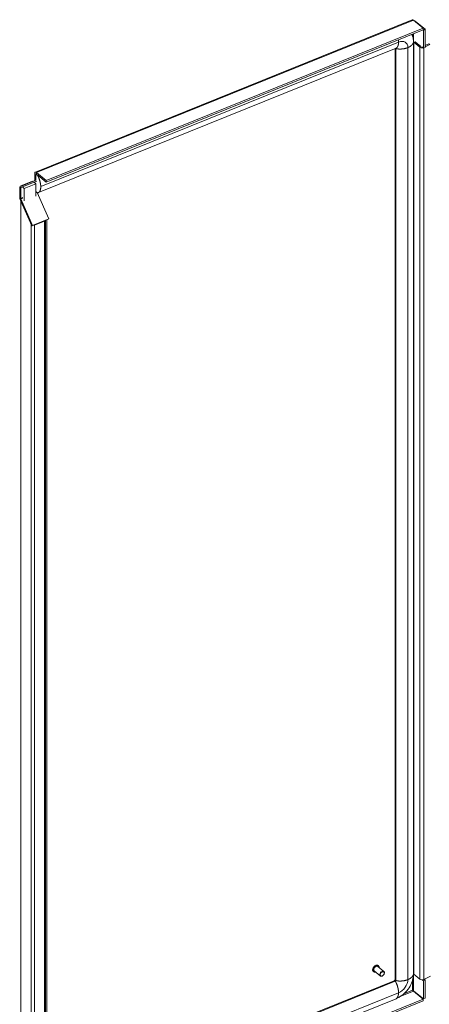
# Model space of a CAD drawing. Header units: inches. Extents: x 14 to 326, y 10 to 205.
# Tile 106 of 107: x 282 to 297, y 154 to 189. Entities that reach past the tile are written whole.
import ezdxf

# ---------------------------------------------------------------- set-up
doc = ezdxf.new("R2010")
doc.units = ezdxf.units.IN
doc.header["$LTSCALE"] = 20
doc.header["$MEASUREMENT"] = 0
doc.layers.add('Visible (ANSI)', color=7, linetype='Continuous', lineweight=5)
doc.layers.add('Visible Narrow (ANSI)', color=7, linetype='Continuous', lineweight=5)

msp = doc.modelspace()

# ---------------------------------------------------------------- linework, layer by layer
at = {"layer": 'Visible (ANSI)'}
for p, q in [((282.895, 183.6394), (296.0906, 188.9739)), ((296.1341, 188.9653), (296.4782, 188.6815)), ((296.1897, 188.9194), (296.2027, 188.9246)), ((296.2027, 188.9246), (296.5469, 188.6409)), ((296.4782, 188.6815), (283.2766, 183.3446)), ((296.4782, 188.6203), (283.2766, 183.2834)), ((296.4782, 188.6815), (296.4782, 188.6203)), ((296.4855, 188.616), (296.4782, 188.622)), ((296.5469, 188.6409), (296.4855, 188.616)), ((296.4855, 188.616), (296.4855, 187.9802)), ((296.5469, 188.6409), (296.5469, 188.005)), ((296.1395, 188.1988), (296.1395, 155.5389)), ((296.1487, 188.1876), (296.1978, 188.2075)), ((296.3583, 188.0147), (296.1487, 188.1876)), ((296.1487, 155.5277), (296.1487, 188.1876)), ((296.1978, 188.2075), (296.4018, 188.0392)), ((296.5469, 188.0703), (296.6737, 188.1319)), ((296.7124, 188.1054), (296.5469, 188.025)), ((296.7124, 188.1054), (296.6737, 188.1319)), ((282.9988, 182.9174), (295.5319, 187.9841)), ((295.4935, 187.9686), (295.4935, 155.3396)), ((296.4281, 188.0176), (296.4281, 188.0275)), ((296.4281, 188.0275), (296.4855, 187.9802)), ((296.4855, 187.9802), (296.5469, 188.005)), ((282.8751, 183.3372), (282.8751, 183.594)), ((283.2766, 183.3446), (282.9324, 183.6284)), ((282.9497, 183.5529), (282.9324, 183.5671)), ((282.9099, 183.3513), (282.3446, 183.1228)), ((282.9439, 183.3233), (282.3786, 183.0948)), ((282.7969, 183.3247), (282.3873, 183.1591)), ((282.9116, 183.2301), (282.5021, 183.0645)), ((282.8124, 183.3119), (282.7969, 183.3247)), ((282.9116, 183.2301), (282.8635, 183.2697)), ((282.9099, 183.5144), (282.9099, 183.3512)), ((282.9116, 183.2301), (282.9116, 182.7945)), ((282.9181, 183.5344), (282.9181, 183.5586)), ((282.932, 183.5489), (282.9472, 183.555)), ((283.2766, 183.2834), (282.9755, 183.5317)), ((283.2766, 183.2834), (283.2766, 183.3446)), ((282.3786, 183.0948), (282.3446, 183.1228)), ((282.3446, 183.1228), (282.3446, 182.743)), ((282.3786, 183.0948), (282.3786, 182.715)), ((282.4029, 183.1463), (282.3873, 183.1591)), ((282.3873, 183.1591), (282.3873, 183.14)), ((282.5021, 183.0645), (282.454, 183.1042)), ((282.5021, 183.0645), (282.5021, 182.6289)), ((282.9606, 182.9191), (283.3679, 182.0034)), ((282.3588, 182.6827), (282.7705, 181.7572)), ((282.7945, 181.7715), (282.3828, 182.6971)), ((282.7462, 181.8118), (282.3877, 182.6177)), ((282.3877, 150.0394), (282.3877, 182.6177)), ((283.3679, 182.0034), (282.7945, 181.7715)), ((282.8635, 181.7794), (283.2116, 181.9201)), ((283.1976, 181.9317), (283.2116, 181.9201)), ((283.1991, 181.9304), (283.3439, 181.989)), ((283.2116, 181.9201), (283.2116, 150.4034)), ((283.2947, 181.9691), (283.2947, 150.4806)), ((283.3439, 181.989), (283.3679, 182.0034)), ((282.7705, 181.7572), (282.7945, 181.7715)), ((282.7705, 181.7572), (282.7799, 181.7609)), ((282.8494, 181.791), (282.8635, 181.7794)), ((294.7372, 155.6196), (294.7342, 155.622)), ((294.9749, 155.4687), (294.763, 155.6434)), ((295.1022, 155.623), (294.8903, 155.7977)), ((294.9087, 155.8276), (294.9057, 155.8301)), ((295.4647, 155.3027), (283.1928, 150.3417)), ((295.0621, 155.477), (295.0572, 155.4739)), ((295.1106, 155.5359), (295.1127, 155.5412)), ((296.1487, 155.5277), (296.3583, 155.3549)), ((296.4855, 155.2999), (296.4481, 155.3307)), ((296.5469, 155.3248), (296.4855, 155.2999)), ((296.4855, 155.2999), (296.4855, 154.6641)), ((296.5034, 155.344), (296.7389, 155.4584)), ((296.5161, 155.3502), (296.5469, 155.3248)), ((296.5469, 155.3248), (296.5469, 154.689)), ((296.1341, 154.9378), (296.4782, 154.654)), ((296.1413, 154.9479), (296.4855, 154.6641)), ((295.5277, 154.6711), (282.9946, 149.6045)), ((283.2766, 149.317), (296.4782, 154.654)), ((283.2766, 149.2558), (296.4782, 154.5928)), ((296.4782, 154.654), (296.4782, 154.5928)), ((296.4855, 154.6641), (296.5469, 154.689))]:
    msp.add_line(p, q, dxfattribs=at)
for centre, major_axis, ratio, start_param, end_param in [((296.4395, 188.0476), (-0.0992, 0), 0.5773503, 0.6124202, 1.8817868), ((282.9324, 183.5467), (-0.0375, 0.0927), 0.4683232, 5.5710674, 7.1418637), ((282.9324, 183.5467), (-0.0094, 0.0232), 0.4683232, 5.5710674, 7.1418637), ((282.3929, 182.7032), (0.0316, -0.0781), 0.4683232, 4.0002711, 4.7856692), ((282.3929, 182.7032), (0.0094, -0.0232), 0.4683232, 4.0002711, 4.7856692), ((294.8266, 155.7206), (-0.0636, -0.0772), 0.6688348, 3.1415927, 6.2831853), ((295.0385, 155.5458), (0.0636, 0.0772), 0.6688348, 5.1641407, 10.5438226), ((296.4395, 155.3878), (0.0992, 0), 0.5773503, 3.7540129, 5.4120757)]:
    msp.add_ellipse(centre, major_axis=major_axis, ratio=ratio, start_param=start_param, end_param=end_param, dxfattribs=at)
msp.add_ellipse((295.0457, 155.5399), major_axis=(-0.0556, -0.0675), ratio=0.6688348, dxfattribs=at)
for points, degree in [([(296.1341, 188.9653), (296.1185, 188.9757), (296.103, 188.9786), (296.0907, 188.9738)], 3), ([(296.1891, 188.932), (296.1822, 188.9349), (296.1745, 188.9372), (296.1661, 188.9388)], 3), ([(296.2027, 188.9246), (296.1987, 188.9273), (296.1941, 188.9298), (296.1891, 188.932)], 3), ([(296.078, 188.4585), (296.0835, 188.4486), (296.0886, 188.4383), (296.0934, 188.4278)], 3), ([(282.9673, 183.5284), (282.9525, 183.5479), (282.939, 183.5568), (282.9274, 183.5539), (282.9177, 183.5393), (282.9099, 183.5144)], 5), ([(282.9458, 182.9317), (282.9497, 182.9271), (282.9539, 182.9232), (282.9582, 182.9201), (282.9627, 182.9177), (282.9673, 182.916)], 5)]:
    msp.add_open_spline(points, degree=degree, dxfattribs=at)
for points, degree, knots in [([(296.0934, 188.4278), (296.1176, 188.3744), (296.1327, 188.3129), (296.1389, 188.2319), (296.1395, 188.2154), (296.1395, 188.1988)], 3, [0, 0, 0, 0, 0.71429051, 0.71429051, 0.89315012, 0.89315012, 0.89315012, 0.89315012]), ([(283.082, 183.1276), (283.0814, 183.1818), (283.0691, 183.2788), (283.0392, 183.3817), (283.0069, 183.4647), (282.9778, 183.5146), (282.9673, 183.5284)], 5, [0.63903867, 0.63903867, 0.63903867, 0.63903867, 0.63903867, 0.63903867, 0.7834232, 0.87307564, 0.87307564, 0.87307564, 0.87307564, 0.87307564, 0.87307564]), ([(282.9673, 182.916), (282.9714, 182.9145), (283.0005, 182.9085), (283.0346, 182.9299), (283.0683, 182.9776), (283.0829, 183.0526), (283.082, 183.1276)], 5, [0.40500171, 0.40500171, 0.40500171, 0.40500171, 0.40500171, 0.40500171, 0.43903867, 0.63903867, 0.63903867, 0.63903867, 0.63903867, 0.63903867, 0.63903867]), ([(282.8158, 181.7785), (282.8194, 181.7779), (282.823, 181.7775), (282.8265, 181.7772), (282.8398, 181.7762), (282.8526, 181.777), (282.8635, 181.7794)], 3, [0.9666235, 0.9666235, 0.9666235, 0.9666235, 1.09505807, 1.09505807, 1.09505807, 1.57079633, 1.57079633, 1.57079633, 1.57079633]), ([(294.7342, 155.622), (294.7268, 155.6282), (294.7208, 155.636), (294.7121, 155.6543), (294.7095, 155.6648), (294.7079, 155.6878), (294.709, 155.7002), (294.715, 155.7255), (294.7199, 155.7385), (294.7329, 155.7635), (294.741, 155.7755), (294.7596, 155.7975), (294.7701, 155.8075), (294.7924, 155.8244), (294.8043, 155.8313), (294.8282, 155.8412), (294.8403, 155.8443), (294.8634, 155.8462), (294.8744, 155.845), (294.8923, 155.8391), (294.8995, 155.8352), (294.9057, 155.8301)], 3, [4.5167935, 4.5167935, 4.5167935, 4.5167935, 4.8194842, 4.8194842, 5.1306449, 5.1306449, 5.4530617, 5.4530617, 5.7790224, 5.7790224, 6.104997, 6.104997, 6.4307635, 6.4307635, 6.7567754, 6.7567754, 7.0826207, 7.0826207, 7.4040999, 7.4040999, 7.6583861, 7.6583861, 7.6583861, 7.6583861]), ([(294.8072, 155.607), (294.8018, 155.6057), (294.7964, 155.6048), (294.7796, 155.6034), (294.7686, 155.6046), (294.7507, 155.6105), (294.7435, 155.6144), (294.7372, 155.6196)], 3, [3.79219946, 3.79219946, 3.79219946, 3.79219946, 3.941028, 3.941028, 4.26250729, 4.26250729, 4.51679349, 4.51679349, 4.51679349, 4.51679349]), ([(294.9087, 155.8276), (294.9162, 155.8215), (294.9222, 155.8136), (294.9309, 155.7953), (294.9335, 155.7848), (294.9346, 155.7695), (294.9346, 155.7654), (294.9344, 155.7613)], 3, [1.37520083, 1.37520083, 1.37520083, 1.37520083, 1.67789156, 1.67789156, 1.98905222, 1.98905222, 2.09979486, 2.09979486, 2.09979486, 2.09979486]), ([(295.4647, 155.3027), (295.4658, 155.3032), (295.4673, 155.3039), (295.4706, 155.306), (295.4725, 155.3073), (295.4761, 155.3102), (295.4779, 155.3119), (295.4813, 155.3155), (295.4829, 155.3174), (295.4857, 155.3212), (295.487, 155.3231), (295.4893, 155.3269), (295.4902, 155.3287), (295.4917, 155.3321), (295.4922, 155.3337), (295.493, 155.3364), (295.4933, 155.3375), (295.4935, 155.339), (295.4935, 155.3394), (295.4935, 155.3396)], 3, [0, 0, 0, 0, 0.02921912, 0.02921912, 0.05597135, 0.05597135, 0.08020513, 0.08020513, 0.10323932, 0.10323932, 0.12588442, 0.12588442, 0.1487721, 0.1487721, 0.17253576, 0.17253576, 0.19795492, 0.19795492, 0.2196913, 0.2196913, 0.2196913, 0.2196913]), ([(296.1395, 155.5389), (296.1395, 155.4703), (296.1288, 155.3977), (296.0881, 155.2539), (296.0573, 155.1811), (295.9759, 155.0376), (295.9227, 154.9662), (295.7995, 154.8371), (295.7271, 154.7786), (295.6109, 154.7088), (295.5695, 154.688), (295.5277, 154.6711)], 3, [0, 0, 0, 0, 0.7364213, 0.7364213, 1.4904821, 1.4904821, 2.3200044, 2.3200044, 3.192891, 3.192891, 3.6513683, 3.6513683, 3.6513683, 3.6513683]), ([(296.1065, 154.9647), (296.1163, 154.9646), (296.131, 154.9597), (296.1391, 154.9507), (296.1399, 154.9498), (296.1406, 154.9489), (296.1413, 154.9479)], 3, [0, 0, 0, 0, 0.9110099, 0.9110099, 0.9110099, 1, 1, 1, 1]), ([(296.1065, 154.9647), (296.1105, 154.9565), (296.1201, 154.9445), (296.1309, 154.9391), (296.1319, 154.9386), (296.133, 154.9382), (296.1341, 154.9378)], 3, [0, 0, 0, 0, 0.9110099, 0.9110099, 0.9110099, 1, 1, 1, 1])]:
    msp.add_open_spline(points, degree=degree, knots=knots, dxfattribs=at)
at = {"layer": 'Visible Narrow (ANSI)'}
for p, q in [((296.1341, 188.9653), (282.9324, 183.6284)), ((296.1065, 188.3957), (296.1065, 188.47)), ((296.1413, 154.9479), (296.1413, 188.4841)), ((283.082, 183.1276), (295.615, 188.1943)), ((295.5208, 187.9705), (295.5208, 155.3107)), ((295.9427, 188.0001), (295.9427, 155.3403)), ((296.3583, 155.3549), (296.3583, 188.0147)), ((296.5034, 155.344), (296.5034, 187.9875)), ((282.9181, 183.5586), (282.8751, 183.594)), ((282.9347, 183.5653), (282.9181, 183.5586)), ((282.9324, 183.6284), (282.9324, 183.5671)), ((282.9673, 183.5284), (282.9755, 183.5317)), ((282.9116, 182.9305), (282.9439, 182.9435)), ((282.9506, 182.9266), (282.9116, 182.9109)), ((282.3446, 182.743), (282.3786, 182.715)), ((282.3828, 182.6971), (282.3588, 182.6827)), ((282.3786, 182.715), (282.454, 182.7455)), ((282.4582, 182.7276), (282.3828, 182.6971)), ((283.2521, 150.4634), (283.2521, 181.9518)), ((282.7462, 150.2542), (282.7462, 181.8118)), ((282.8635, 181.7794), (282.8635, 150.2626)), ((295.5003, 155.282), (283.0122, 150.2335)), ((296.1065, 154.9647), (296.1065, 155.319)), ((296.1341, 154.9378), (295.6924, 154.7592)), ((295.7958, 154.8391), (296.1065, 154.9647)), ((295.615, 154.8812), (283.082, 149.8145))]:
    msp.add_line(p, q, dxfattribs=at)
for centre, major_axis, start_param, end_param in [((295.5003, 187.9623), (0.493, 0.5979), 5.966516, 6.0298337), ((295.615, 187.8677), (0.2545, 0.3086), 5.6016767, 7.172473), ((295.5003, 187.9623), (0.0159, 0.0193), 5.6016767, 6.0633065), ((294.82, 155.726), (-0.0858, -0.104), 3.1415927, 6.2831853), ((294.823, 155.7236), (-0.0858, -0.104), 3.1415927, 6.2831853), ((294.8266, 155.7206), (-0.0817, -0.0991), 2.4635726, 6.9612053), ((295.5003, 155.3024), (-0.0159, -0.0193), 0.8892877, 2.460084), ((295.615, 155.2078), (-0.2545, -0.3086), 0.8892877, 2.460084)]:
    msp.add_ellipse(centre, major_axis=major_axis, ratio=0.6688348, start_param=start_param, end_param=end_param, dxfattribs=at)
for points, degree in [([(296.1891, 188.932), (296.1858, 188.9306), (296.1826, 188.9293), (296.1794, 188.9279)], 3), ([(295.5319, 187.9841), (295.5568, 187.9942), (295.5827, 188.0212), (295.6052, 188.0647), (295.6158, 188.1248), (295.615, 188.1943)], 5), ([(295.615, 188.1943), (295.6149, 188.2086), (295.6142, 188.2233), (295.6131, 188.2383), (295.6115, 188.2536), (295.6095, 188.2691)], 5), ([(295.5108, 187.9756), (295.5126, 187.9745), (295.5145, 187.9735), (295.5165, 187.9725), (295.5186, 187.9715), (295.5208, 187.9705)], 5), ([(295.4647, 155.3027), (295.4707, 155.3052), (295.4772, 155.3043), (295.4844, 155.3001), (295.4921, 155.2926), (295.5003, 155.282)], 5), ([(295.4935, 155.3396), (295.4935, 155.3327), (295.4962, 155.3264), (295.5017, 155.3206), (295.51, 155.3153), (295.5208, 155.3107)], 5)]:
    msp.add_open_spline(points, degree=degree, dxfattribs=at)
for points, knots in [([(295.9427, 188.0001), (295.9959, 188.0224), (296.0614, 188.0621), (296.1068, 188.1102), (296.1334, 188.1548), (296.1395, 188.1895), (296.1395, 188.1988)], [0.63903867, 0.63903867, 0.63903867, 0.63903867, 0.63903867, 0.63903867, 0.7834232, 0.84371192, 0.84371192, 0.84371192, 0.84371192, 0.84371192, 0.84371192]), ([(295.5208, 187.9705), (295.5269, 187.9679), (295.5739, 187.9512), (295.6578, 187.9432), (295.7671, 187.946), (295.869, 187.9693), (295.9427, 188.0001)], [0.40500171, 0.40500171, 0.40500171, 0.40500171, 0.40500171, 0.40500171, 0.43903867, 0.63903867, 0.63903867, 0.63903867, 0.63903867, 0.63903867, 0.63903867]), ([(295.5003, 155.282), (295.5044, 155.2767), (295.5335, 155.2347), (295.5677, 155.157), (295.6013, 155.0539), (295.6159, 154.9548), (295.615, 154.8812)], [0.40500171, 0.40500171, 0.40500171, 0.40500171, 0.40500171, 0.40500171, 0.43903867, 0.63903867, 0.63903867, 0.63903867, 0.63903867, 0.63903867, 0.63903867]), ([(295.5208, 155.3107), (295.5269, 155.3081), (295.5739, 155.2913), (295.6578, 155.2833), (295.7671, 155.2861), (295.869, 155.3094), (295.9427, 155.3403)], [0.40500171, 0.40500171, 0.40500171, 0.40500171, 0.40500171, 0.40500171, 0.43903867, 0.63903867, 0.63903867, 0.63903867, 0.63903867, 0.63903867, 0.63903867]), ([(295.9427, 155.3403), (295.9959, 155.3625), (296.0614, 155.4022), (296.1068, 155.4503), (296.1334, 155.4949), (296.1395, 155.5297), (296.1395, 155.5389)], [0.63903867, 0.63903867, 0.63903867, 0.63903867, 0.63903867, 0.63903867, 0.7834232, 0.84371192, 0.84371192, 0.84371192, 0.84371192, 0.84371192, 0.84371192]), ([(295.615, 154.8812), (295.6144, 154.8281), (295.6045, 154.7659), (295.583, 154.7189), (295.558, 154.6875), (295.5334, 154.6735), (295.5277, 154.6711)], [0.63903867, 0.63903867, 0.63903867, 0.63903867, 0.63903867, 0.63903867, 0.7834232, 0.82863646, 0.82863646, 0.82863646, 0.82863646, 0.82863646, 0.82863646])]:
    msp.add_open_spline(points, degree=5, knots=knots, dxfattribs=at)

doc.saveas('drawing.dxf')
